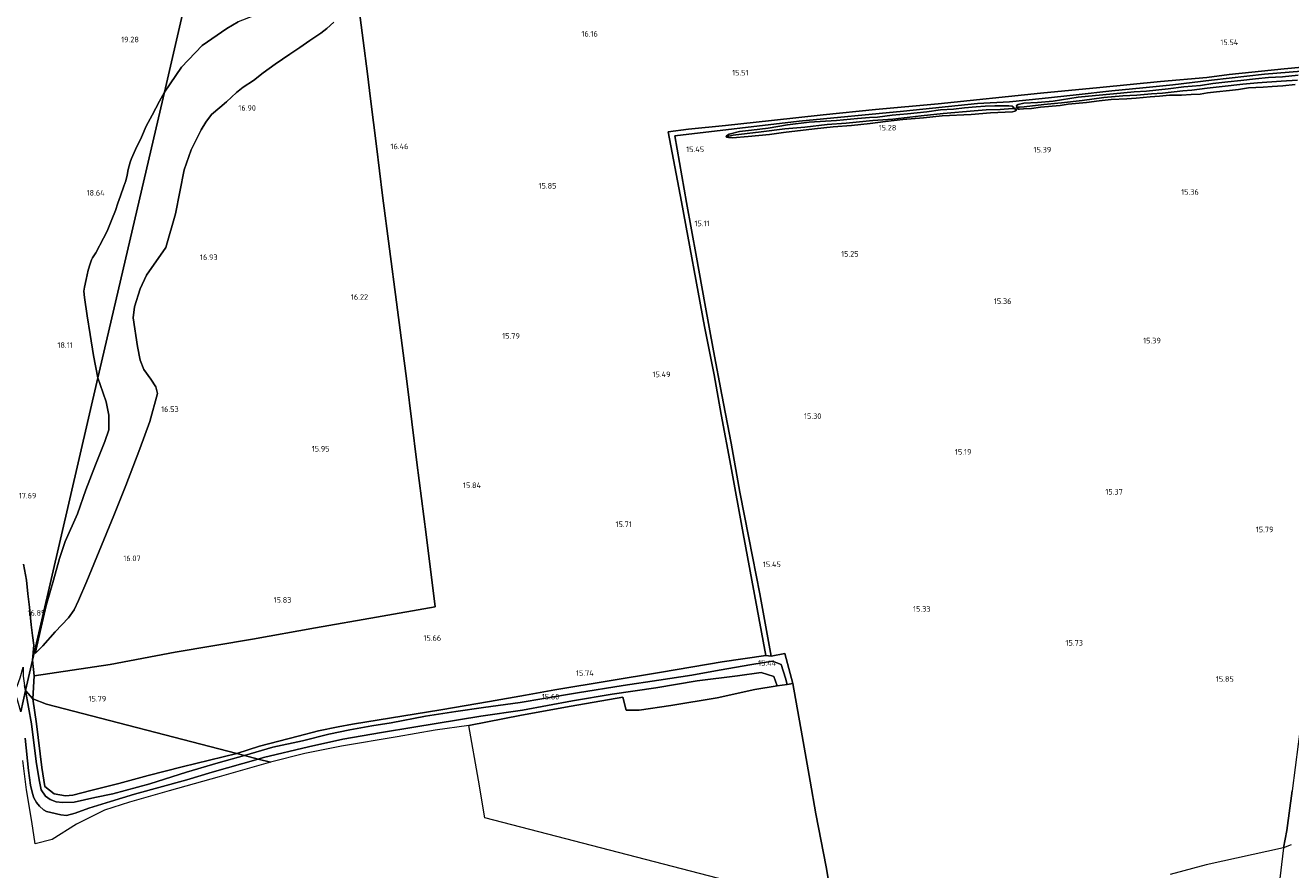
# Model space of a CAD drawing. Extents: x 196936 to 200438, y 361224 to 364196.
# Tile 16 of 256: x 197794 to 198200, y 361572 to 361843. Entities that reach past the tile are written whole.
import ezdxf
from ezdxf.enums import TextEntityAlignment as Align

# ---------------------------------------------------------------- set-up
doc = ezdxf.new("R2010")
doc.units = 0
for name, color, linetype, lineweight in [('B-ME-GR-BOUWLAND_AKKERBOUW-GV', 80, 'Continuous', 13), ('B-ME-GR-GRAS-GV', 60, 'Continuous', 13), ('B-ME-GW-TALUD_KRUIN-G', 90, 'Continuous', 18), ('B-ME-GW-TALUD_TEEN-G', 90, 'Continuous', 18), ('B-ME-IE-TERREINAFSCHEIDING_KUNSTMATIG_HEKWERK-G', 20, 'IE-TERREINAFSCHEIDING-KUNSTMATIG', 18), ('B-ME-KW-KUNSTWERK_DUIKER-G', 170, 'Continuous', 18), ('B-ME-OB-BEKLEDING_STEEN-GV', 30, 'Continuous', 18), ('B-ME-OG-HOOGTEPUNT-S', 7, 'Continuous', 25), ('B-ME-OG-WATER_GREPPEL-G', 160, 'Continuous', 18), ('B-ME-OG-WATER_SLOOT-G', 120, 'Continuous', 18), ('B-ME-VH-ONVERHARD-GV', 252, 'Continuous', 18)]:
    doc.layers.add(name, color=color, linetype=linetype, lineweight=lineweight)
doc.styles.add('NLCS-ISO-ANNOTATIVE-T18', font='NLCS-ISO.ttf', dxfattribs={"height": 1.8})
doc.linetypes.add('IE-TERREINAFSCHEIDING-KUNSTMATIG', pattern='A,4,[82,NLCS.SHX,S=0.75,R=90,X=0,Y=0],4,-2', length=10)

# ---------------------------------------------------------------- blocks, each defined once
blk = doc.blocks.new('SAL-HOOGTELABEL-SO')
at = {"color": 0, "linetype": 'ByBlock', "lineweight": -2, "style": 'NLCS-ISO-ANNOTATIVE-T18'}
blk.add_attdef('HOOGTE', text='', height=1.8, dxfattribs=at).set_placement((2.79, 0), align=Align.RIGHT)

msp = doc.modelspace()

# ---------------------------------------------------------------- linework, layer by layer
at = {"layer": 'B-ME-GR-BOUWLAND_AKKERBOUW-GV'}
for points in [[(197844.1, 361829.748, 19.275), (197838.602, 361821.674, 19.24), (197859.063, 361910.457, 19.595), (197869.499, 361954.41, 19.394), (197873.109, 361939.385, 19.368), (197878.074, 361916.674, 19.452), (197882.615, 361897.173, 19.492), (197887.258, 361876.665, 19.468), (197890.373, 361857.198, 19.504), (197891.003, 361854.301, 19.32), (197889.689, 361853.944, 19.436), (197886.668, 361852.975, 19.476), (197883.14, 361851.956, 19.524), (197879.115, 361850.554, 19.508), (197875.744, 361849.499, 19.54), (197873.343, 361848.721, 19.476), (197869.631, 361847.248, 19.468), (197866.984, 361846.112, 19.452), (197862.286, 361844.285, 19.404), (197858.685, 361842.21, 19.452), (197850.757, 361836.657, 19.347)], [(197838.602, 361821.674, 19.24), (197817.19, 361729.912, 17.953), (197815.775, 361737.084, 18.086), (197814.698, 361743.878, 18.174), (197813.793, 361749.804, 18.182), (197812.927, 361755.775, 18.308), (197812.681, 361757.792, 18.388), (197812.865, 361759.096, 18.396), (197813.397, 361761.471, 18.42), (197814.102, 361764.548, 18.519), (197814.693, 361766.605, 18.511), (197815.202, 361767.885, 18.524), (197815.505, 361768.443, 18.54), (197816.525, 361770.119, 18.559), (197818.964, 361774.751, 18.65), (197820.196, 361777.063, 18.693), (197821.71, 361780.849, 18.695), (197822.824, 361783.687, 18.714), (197823.615, 361785.998, 18.776), (197824.497, 361788.452, 18.853), (197825.526, 361791.503, 18.843), (197826.183, 361793.269, 18.805), (197826.651, 361795.054, 18.816), (197826.964, 361796.878, 18.829), (197827.547, 361799.24, 18.837), (197827.959, 361800.351, 18.837), (197829.274, 361803.331, 18.826), (197831.248, 361807.306, 18.826), (197832.756, 361810.735, 18.861), (197834.685, 361814.308, 18.891), (197837.001, 361818.777, 19.016)], [(198019.832, 361807.102, 15.384), (198021.157, 361807.04, 15.308), (198026.142, 361807.493, 15.208), (198032.969, 361808.082, 15.281), (198037.522, 361808.711, 15.269), (198047.484, 361809.933, 15.254), (198053.445, 361810.521, 15.215), (198059.305, 361811.013, 15.215), (198065.32, 361811.667, 15.3), (198070.293, 361812.24, 15.315), (198075.879, 361812.912, 15.342), (198082.473, 361813.515, 15.411), (198088.462, 361814.056, 15.408), (198097.835, 361814.584, 15.4), (198104.058, 361815.113, 15.331), (198111.135, 361815.41, 15.254), (198111.886, 361815.595, 15.25), (198112.207, 361815.798, 15.231), (198112.324, 361815.969, 15.208), (198111.792, 361816.404, 15.2), (198111.676, 361816.554, 15.024), (198111.514, 361816.742, 15.215), (198110.982, 361817.177, 15.231), (198109.939, 361817.296, 15.273), (198109.432, 361817.29, 15.369), (198108.386, 361817.367, 15.338), (198107.715, 361817.361, 15.381), (198105.452, 361817.28, 15.484), (198102.322, 361817.197, 15.465), (198099.401, 361816.988, 15.477), (198095.679, 361816.724, 15.504), (198092.156, 361816.296, 15.538), (198087.968, 361816.058, 15.611), (198083.611, 361815.424, 15.55), (198077.392, 361814.737, 15.515), (198072.453, 361814.314, 15.538), (198067.705, 361813.69, 15.488), (198065.163, 361813.592, 15.457), (198061.237, 361813.295, 15.4), (198054.513, 361812.643, 15.3), (198045.711, 361812.026, 15.296), (198038.758, 361811.229, 15.312), (198032.575, 361810.179, 15.377), (198027.194, 361809.54, 15.361), (198023.355, 361809.105, 15.438), (198020.01, 361808.244, 15.523), (198019.175, 361807.683, 15.538), (198019.108, 361807.384, 15.504), (198019.195, 361807.246, 15.477)]]:
    msp.add_polyline3d(points, close=True, dxfattribs=at)
for points in [[(197859.063, 361910.457, 19.595), (197838.602, 361821.674, 19.24), (197837.001, 361818.777, 19.016), (197834.685, 361814.308, 18.891), (197832.756, 361810.735, 18.861), (197831.248, 361807.306, 18.826), (197829.274, 361803.331, 18.826), (197827.959, 361800.351, 18.837), (197827.547, 361799.24, 18.837), (197826.964, 361796.878, 18.829), (197826.651, 361795.054, 18.816), (197826.183, 361793.269, 18.805), (197825.526, 361791.503, 18.843), (197824.497, 361788.452, 18.853), (197823.615, 361785.998, 18.776), (197822.824, 361783.687, 18.714), (197821.71, 361780.849, 18.695), (197820.196, 361777.063, 18.693), (197818.964, 361774.751, 18.65), (197816.525, 361770.119, 18.559), (197815.505, 361768.443, 18.54), (197815.202, 361767.885, 18.524), (197814.693, 361766.605, 18.511), (197814.102, 361764.548, 18.519), (197813.397, 361761.471, 18.42), (197812.865, 361759.096, 18.396), (197812.681, 361757.792, 18.388), (197812.927, 361755.775, 18.308), (197813.793, 361749.804, 18.182), (197814.698, 361743.878, 18.174), (197815.775, 361737.084, 18.086), (197817.19, 361729.912, 17.953), (197796.243, 361639.192, 16.311), (197796.58, 361644.026, 16.588), (197796.242, 361647.098, 16.71), (197795.761, 361650.589, 16.803), (197795.274, 361656.275, 17.032), (197794.661, 361660.566, 17.115), (197794.255, 361664.916, 17.24), (197793.324, 361670.026, 17.365)], [(197901.115, 361848.151, 17.91), (197902.435, 361838.352, 17.652), (197903.787, 361827.601, 17.142), (197904.808, 361819.619, 16.871), (197906.757, 361804.339, 16.742), (197908.708, 361788.52, 16.475), (197913.146, 361754.224, 15.969), (197916.478, 361728.901, 15.837), (197919.711, 361702.754, 15.774), (197922.744, 361679.537, 15.726), (197925.631, 361656.336, 15.705), (197906.772, 361653.003, 15.705), (197887.156, 361649.558, 15.654), (197866.909, 361645.925, 15.627), (197842.076, 361641.819, 15.651), (197821.195, 361637.819, 15.609), (197796.721, 361634.121, 16.152), (197796.243, 361639.192, 16.311), (197817.19, 361729.912, 17.953), (197817.982, 361727.779, 17.797), (197819.909, 361722.261, 17.643), (197820.755, 361717.962, 17.538), (197820.678, 361713.251, 17.376), (197819.491, 361709.497, 17.328), (197816.402, 361701.946, 17.194), (197813.342, 361693.973, 17.182), (197810.612, 361686.174, 17.17), (197806.696, 361677.36, 17.085), (197804.829, 361671.894, 16.972), (197802.945, 361664.898, 16.863), (197800.586, 361656.724, 16.729), (197799.014, 361649.823, 16.636), (197797.074, 361641.305, 16.446), (197799.468, 361643.852, 16.37), (197803.46, 361648.344, 16.297), (197807.735, 361652.813, 16.205), (197809.584, 361655.319, 16.213), (197811.012, 361658.333, 16.221), (197813.64, 361664.62, 16.229), (197822.306, 361685.653, 16.478), (197826.15, 361695.291, 16.486), (197830.651, 361707.088, 16.627), (197833.85, 361715.884, 16.752), (197836.401, 361724.91, 16.876), (197835.819, 361727.062, 16.985), (197834.236, 361729.526, 16.993), (197832.015, 361732.629, 17.158), (197830.802, 361735.626, 17.206), (197829.909, 361740.035, 17.202), (197828.497, 361749.221, 17.343), (197829.008, 361752.733, 17.419), (197830.817, 361758.506, 17.427), (197832.881, 361762.86, 17.407), (197839.008, 361771.844, 17.29), (197842.179, 361782.596, 17.227), (197844.94, 361796.763, 17.405), (197847.147, 361803.232, 17.363), (197848.816, 361806.397, 17.359), (197850.377, 361809.629, 17.371), (197851.925, 361812.08, 17.351), (197853.756, 361814.508, 17.331), (197856.389, 361816.836, 17.318), (197858.556, 361818.568, 17.302), (197861.712, 361821.56, 17.222), (197863.849, 361823.341, 17.331), (197867.187, 361825.508, 17.355), (197870.305, 361827.973, 17.367), (197874.178, 361830.678, 17.491), (197878.926, 361833.967, 17.668), (197882.121, 361836.043, 17.737), (197885.311, 361838.285, 17.789), (197888.869, 361840.691, 17.942), (197890.739, 361842.203, 17.998), (197892.999, 361844.162, 18.078)], [(197892.999, 361844.162, 18.078), (197890.739, 361842.203, 17.998), (197888.869, 361840.691, 17.942), (197885.311, 361838.285, 17.789), (197882.121, 361836.043, 17.737), (197878.926, 361833.967, 17.668), (197874.178, 361830.678, 17.491), (197870.305, 361827.973, 17.367), (197867.187, 361825.508, 17.355), (197863.849, 361823.341, 17.331), (197861.712, 361821.56, 17.222), (197858.556, 361818.568, 17.302), (197856.389, 361816.836, 17.318), (197853.756, 361814.508, 17.331), (197851.925, 361812.08, 17.351), (197850.377, 361809.629, 17.371), (197848.816, 361806.397, 17.359), (197847.147, 361803.232, 17.363), (197844.94, 361796.763, 17.405), (197842.179, 361782.596, 17.227), (197839.008, 361771.844, 17.29), (197832.881, 361762.86, 17.407), (197830.817, 361758.506, 17.427), (197829.008, 361752.733, 17.419), (197828.497, 361749.221, 17.343), (197829.909, 361740.035, 17.202), (197830.802, 361735.626, 17.206), (197832.015, 361732.629, 17.158), (197834.236, 361729.526, 16.993), (197835.819, 361727.062, 16.985), (197836.401, 361724.91, 16.876), (197833.85, 361715.884, 16.752), (197830.651, 361707.088, 16.627), (197826.15, 361695.291, 16.486), (197822.306, 361685.653, 16.478), (197813.64, 361664.62, 16.229), (197811.012, 361658.333, 16.221), (197809.584, 361655.319, 16.213), (197807.735, 361652.813, 16.205), (197803.46, 361648.344, 16.297), (197799.468, 361643.852, 16.37), (197797.074, 361641.305, 16.446), (197799.014, 361649.823, 16.636), (197800.586, 361656.724, 16.729), (197802.945, 361664.898, 16.863), (197804.829, 361671.894, 16.972), (197806.696, 361677.36, 17.085), (197810.612, 361686.174, 17.17), (197813.342, 361693.973, 17.182), (197816.402, 361701.946, 17.194), (197819.491, 361709.497, 17.328), (197820.678, 361713.251, 17.376), (197820.755, 361717.962, 17.538), (197819.909, 361722.261, 17.643), (197817.982, 361727.779, 17.797), (197817.19, 361729.912, 17.953), (197838.602, 361821.674, 19.24), (197844.1, 361829.748, 19.275), (197850.757, 361836.657, 19.347), (197858.685, 361842.21, 19.452), (197862.286, 361844.285, 19.404)], [(198053.482, 361559.463, 15.675), (198051.19, 361572.742, 15.612), (198047.921, 361589.783, 15.591), (198046.037, 361600.284, 15.63), (198043.496, 361614.905, 15.669), (198040.481, 361631.715, 15.525), (198037.985, 361641.382, 15.525), (198033.501, 361640.534, 15.57), (198029.898, 361660.511, 15.744), (198026.412, 361678.463, 15.654), (198023.483, 361693.203, 15.561), (198020.741, 361708.91, 15.474), (198017.645, 361724.486, 15.528), (198014.971, 361738.643, 15.528), (198012.18, 361753.846, 15.456), (198009.545, 361768.677, 15.45), (198006.324, 361786.302, 15.836), (198002.539, 361807.729, 15.718), (198042.591, 361812.373, 15.43), (198076.027, 361815.637, 15.595), (198099.85, 361818.034, 15.438), (198110.168, 361818.621, 15.501), (198120.582, 361819.631, 15.737), (198131.574, 361820.875, 15.761), (198142.968, 361822.109, 15.797), (198152.932, 361823.099, 15.741), (198162.61, 361824.073, 15.678), (198175.031, 361825.561, 15.801), (198192.111, 361827.455, 15.911), (198203.988, 361828.499, 16.021)], [(198202.835, 361827.203, 15.966), (198197.843, 361826.612, 15.846), (198193.383, 361826.391, 15.854), (198189.16, 361825.954, 15.798), (198184.427, 361825.427, 15.731), (198180.252, 361825.02, 15.77), (198175.472, 361824.463, 15.747), (198171.486, 361823.808, 15.747), (198166.131, 361823.422, 15.667), (198161.121, 361822.753, 15.599), (198154.189, 361822.068, 15.639), (198150.183, 361821.868, 15.735), (198143.539, 361821.199, 15.739), (198137.726, 361820.589, 15.615), (198132.151, 361820.129, 15.651), (198124.149, 361818.868, 15.579), (198119.105, 361818.412, 15.472), (198114.753, 361818.126, 15.388), (198112.916, 361817.764, 15.352), (198112.422, 361817.385, 15.324), (198112.429, 361816.914, 15.292), (198112.47, 361816.746, 15.272), (198112.519, 361816.546, 15.249), (198112.873, 361816.303, 15.237), (198113.339, 361816.198, 15.233), (198114.649, 361816.393, 15.257), (198117.151, 361816.442, 15.288), (198120.099, 361816.84, 15.368), (198126.396, 361817.423, 15.464), (198129.016, 361817.813, 15.44), (198134.829, 361818.424, 15.492), (198138.953, 361818.965, 15.527), (198142.83, 361819.317, 15.535), (198147.878, 361819.61, 15.527), (198150.812, 361819.766, 15.575), (198155.324, 361820.22, 15.535), (198158.315, 361820.445, 15.519), (198161.565, 361820.734, 15.563), (198165.402, 361820.727, 15.567), (198168.518, 361820.965, 15.496), (198171.405, 361821.091, 15.519), (198173.705, 361821.512, 15.527), (198176.674, 361821.824, 15.691), (198180.858, 361822.27, 15.758), (198183.672, 361822.616, 15.77), (198186.879, 361823.078, 15.77), (198191.638, 361823.354, 15.786), (198194.503, 361823.567, 15.822), (198197.969, 361823.726, 15.878), (198201.95, 361824.177, 15.91)], [(198200.94, 361597.192, 16.284), (198199.192, 361584.467, 16.221), (198198.166, 361578.942, 16.083), (198173.277, 361573.454, 16.298), (198161.72, 361570.342, 16.14)]]:
    msp.add_polyline3d(points, dxfattribs=at)
at = {"layer": 'B-ME-GR-GRAS-GV'}
for points in [[(198213.407, 361830.638, 15.81), (198198.341, 361829.175, 15.771), (198180.741, 361827.36, 15.495), (198173.564, 361826.413, 15.483), (198158.696, 361825.116, 15.435), (198139.183, 361823.159, 15.486), (198120.121, 361821.351, 15.405), (198087.199, 361817.998, 15.3), (198067.053, 361816.092, 15.285), (198050.255, 361814.474, 15.282), (198033.636, 361812.59, 15.237), (198018.925, 361810.999, 15.555), (198006.966, 361809.79, 15.633), (198000.482, 361808.943, 15.582), (198004.698, 361786.475, 15.648), (198012.099, 361746.369, 15.564), (198015.18, 361730.865, 15.546), (198017.49, 361718.09, 15.594), (198020.544, 361701.681, 15.558), (198024.537, 361679.926, 15.522), (198031.848, 361640.736, 15.543), (198017.816, 361638.672, 15.567), (197998.267, 361635.349, 15.576), (197964.085, 361629.613, 15.603), (197954.592, 361627.922, 15.654), (197943.049, 361625.942, 15.639), (197927.413, 361623.28, 15.723), (197898.999, 361618.618, 15.801), (197894.407, 361617.81, 15.873), (197888.124, 361616.527, 15.927), (197881.61, 361614.757, 15.87), (197869.147, 361611.589, 15.873), (197861.856, 361609.202, 15.867), (197800.703, 361625.075, 15.875), (197796.336, 361626.756, 16.122), (197796.721, 361634.121, 16.152), (197821.195, 361637.819, 15.609), (197842.076, 361641.819, 15.651), (197866.909, 361645.925, 15.627), (197887.156, 361649.558, 15.654), (197906.772, 361653.003, 15.705), (197925.631, 361656.336, 15.705), (197922.744, 361679.537, 15.726), (197919.711, 361702.754, 15.774), (197916.478, 361728.901, 15.837), (197913.146, 361754.224, 15.969), (197908.708, 361788.52, 16.475), (197906.757, 361804.339, 16.742), (197904.808, 361819.619, 16.871), (197903.787, 361827.601, 17.142), (197902.435, 361838.352, 17.652), (197901.115, 361848.151, 17.91)], [(198203.988, 361828.499, 16.021), (198192.111, 361827.455, 15.911), (198175.031, 361825.561, 15.801), (198162.61, 361824.073, 15.678), (198152.932, 361823.099, 15.741), (198142.968, 361822.109, 15.797), (198131.574, 361820.875, 15.761), (198120.582, 361819.631, 15.737), (198110.168, 361818.621, 15.501), (198099.85, 361818.034, 15.438), (198076.027, 361815.637, 15.595), (198042.591, 361812.373, 15.43), (198002.539, 361807.729, 15.718), (198006.324, 361786.302, 15.836), (198009.545, 361768.677, 15.45), (198012.18, 361753.846, 15.456), (198014.971, 361738.643, 15.528), (198017.645, 361724.486, 15.528), (198020.741, 361708.91, 15.474), (198023.483, 361693.203, 15.561), (198026.412, 361678.463, 15.654), (198029.898, 361660.511, 15.744), (198033.501, 361640.534, 15.57), (198031.848, 361640.736, 15.543), (198024.537, 361679.926, 15.522), (198020.544, 361701.681, 15.558), (198017.49, 361718.09, 15.594), (198015.18, 361730.865, 15.546), (198012.099, 361746.369, 15.564), (198004.698, 361786.475, 15.648), (198000.482, 361808.943, 15.582), (198006.966, 361809.79, 15.633), (198018.925, 361810.999, 15.555), (198033.636, 361812.59, 15.237), (198050.255, 361814.474, 15.282), (198067.053, 361816.092, 15.285), (198087.199, 361817.998, 15.3), (198120.121, 361821.351, 15.405), (198139.183, 361823.159, 15.486), (198158.696, 361825.116, 15.435), (198173.564, 361826.413, 15.483), (198180.741, 361827.36, 15.495), (198198.341, 361829.175, 15.771), (198213.407, 361830.638, 15.81)], [(198202.679, 361825.605, 14.95), (198197.458, 361825.269, 15.021), (198189.865, 361824.733, 15.061), (198185.15, 361824.284, 14.989), (198178.459, 361823.585, 14.794), (198173.622, 361822.96, 14.75), (198168.716, 361822.39, 14.726), (198165.803, 361822.148, 14.794), (198159.316, 361821.444, 14.926), (198155.785, 361821.178, 14.862), (198151.078, 361820.767, 14.973), (198146.493, 361820.534, 15.049), (198140.455, 361820.015, 15.129), (198133.422, 361819.067, 15.049), (198126.839, 361818.303, 15.117), (198121.16, 361817.744, 15.073), (198114.836, 361817.045, 15.025), (198113.294, 361816.902, 14.95), (198112.429, 361816.914, 15.292), (198112.422, 361817.385, 15.324), (198112.916, 361817.764, 15.352), (198114.753, 361818.126, 15.388), (198119.105, 361818.412, 15.472), (198124.149, 361818.868, 15.579), (198132.151, 361820.129, 15.651), (198137.726, 361820.589, 15.615), (198143.539, 361821.199, 15.739), (198150.183, 361821.868, 15.735), (198154.189, 361822.068, 15.639), (198161.121, 361822.753, 15.599), (198166.131, 361823.422, 15.667), (198171.486, 361823.808, 15.747), (198175.472, 361824.463, 15.747), (198180.252, 361825.02, 15.77), (198184.427, 361825.427, 15.731), (198189.16, 361825.954, 15.798), (198193.383, 361826.391, 15.854), (198197.843, 361826.612, 15.846), (198202.835, 361827.203, 15.966)], [(198201.95, 361824.177, 15.91), (198197.969, 361823.726, 15.878), (198194.503, 361823.567, 15.822), (198191.638, 361823.354, 15.786), (198186.879, 361823.078, 15.77), (198183.672, 361822.616, 15.77), (198180.858, 361822.27, 15.758), (198176.674, 361821.824, 15.691), (198173.705, 361821.512, 15.527), (198171.405, 361821.091, 15.519), (198168.518, 361820.965, 15.496), (198165.402, 361820.727, 15.567), (198161.565, 361820.734, 15.563), (198158.315, 361820.445, 15.519), (198155.324, 361820.22, 15.535), (198150.812, 361819.766, 15.575), (198147.878, 361819.61, 15.527), (198142.83, 361819.317, 15.535), (198138.953, 361818.965, 15.527), (198134.829, 361818.424, 15.492), (198129.016, 361817.813, 15.44), (198126.396, 361817.423, 15.464), (198120.099, 361816.84, 15.368), (198117.151, 361816.442, 15.288), (198114.649, 361816.393, 15.257), (198113.339, 361816.198, 15.233), (198112.873, 361816.303, 15.237), (198112.519, 361816.546, 15.249), (198112.47, 361816.746, 15.272), (198112.429, 361816.914, 15.292), (198113.294, 361816.902, 14.95), (198114.836, 361817.045, 15.025), (198121.16, 361817.744, 15.073), (198126.839, 361818.303, 15.117), (198133.422, 361819.067, 15.049), (198140.455, 361820.015, 15.129), (198146.493, 361820.534, 15.049), (198151.078, 361820.767, 14.973), (198155.785, 361821.178, 14.862), (198159.316, 361821.444, 14.926), (198165.803, 361822.148, 14.794), (198168.716, 361822.39, 14.726), (198173.622, 361822.96, 14.75), (198178.459, 361823.585, 14.794), (198185.15, 361824.284, 14.989), (198189.865, 361824.733, 15.061), (198197.458, 361825.269, 15.021), (198202.679, 361825.605, 14.95)], [(197793.324, 361670.026, 17.365), (197794.255, 361664.916, 17.24), (197794.661, 361660.566, 17.115), (197795.274, 361656.275, 17.032), (197795.761, 361650.589, 16.803), (197796.242, 361647.098, 16.71), (197796.58, 361644.026, 16.588), (197796.243, 361639.192, 16.311), (197793.989, 361629.43, 16.12), (197793.671, 361631.034, 16.335)], [(197793.859, 361614.096, 15.963), (197794.887, 361603.797, 15.99), (197795.575, 361599.05, 15.995), (197796.181, 361596.369, 16.006), (197796.642, 361594.992, 16.022), (197797.446, 361593.426, 16.033), (197798.399, 361592.269, 16.006), (197799.733, 361591.08, 15.995), (197800.672, 361590.59, 15.979), (197802.132, 361590.202, 15.963), (197805.339, 361589.472, 15.958), (197807.121, 361589.287, 15.931), (197809.88, 361589.986, 15.947), (197814.292, 361591.635, 15.985), (197821.298, 361593.745, 15.979), (197828.926, 361596.155, 15.931), (197845.782, 361600.722, 15.958), (197853.929, 361603.166, 15.849), (197868.678, 361607.431, 15.861), (197872.664, 361606.397, 15.756), (197856.215, 361601.658, 15.804), (197840.164, 361597.183, 15.909), (197827.411, 361593.534, 15.957), (197819.365, 361590.965, 15.861), (197810.338, 361586.486, 15.921), (197802.553, 361581.622, 15.96), (197797.074, 361580.204, 15.741), (197795.987, 361587.353, 15.921), (197794.292, 361597.532, 15.915), (197793.05, 361606.954, 15.948)]]:
    msp.add_polyline3d(points, dxfattribs=at)
for points in [[(198108.386, 361817.367, 15.338), (198109.432, 361817.29, 15.369), (198109.939, 361817.296, 15.273), (198110.982, 361817.177, 15.231), (198111.514, 361816.742, 15.215), (198111.676, 361816.554, 15.024), (198111.792, 361816.404, 15.2), (198111.056, 361816.453, 14.928), (198107.18, 361816.127, 14.932), (198102.604, 361815.999, 14.94), (198098.746, 361815.752, 14.944), (198088.827, 361814.844, 14.912), (198081.713, 361814.09, 14.94), (198072.677, 361813.065, 14.936), (198066.259, 361812.65, 14.916), (198057.631, 361811.782, 14.92), (198051.567, 361811.287, 14.948), (198044.405, 361810.503, 14.9), (198037.982, 361809.882, 14.9), (198030.373, 361808.95, 14.88), (198021.368, 361807.877, 14.977), (198019.108, 361807.384, 15.504), (198019.175, 361807.683, 15.538), (198020.01, 361808.244, 15.523), (198023.355, 361809.105, 15.438), (198027.194, 361809.54, 15.361), (198032.575, 361810.179, 15.377), (198038.758, 361811.229, 15.312), (198045.711, 361812.026, 15.296), (198054.513, 361812.643, 15.3), (198061.237, 361813.295, 15.4), (198065.163, 361813.592, 15.457), (198067.705, 361813.69, 15.488), (198072.453, 361814.314, 15.538), (198077.392, 361814.737, 15.515), (198083.611, 361815.424, 15.55), (198087.968, 361816.058, 15.611), (198092.156, 361816.296, 15.538), (198095.679, 361816.724, 15.504), (198099.401, 361816.988, 15.477), (198102.322, 361817.197, 15.465), (198105.452, 361817.28, 15.484), (198107.715, 361817.361, 15.381)], [(198026.142, 361807.493, 15.208), (198021.157, 361807.04, 15.308), (198019.832, 361807.102, 15.384), (198019.195, 361807.246, 15.477), (198019.108, 361807.384, 15.504), (198021.368, 361807.877, 14.977), (198030.373, 361808.95, 14.88), (198037.982, 361809.882, 14.9), (198044.405, 361810.503, 14.9), (198051.567, 361811.287, 14.948), (198057.631, 361811.782, 14.92), (198066.259, 361812.65, 14.916), (198072.677, 361813.065, 14.936), (198081.713, 361814.09, 14.94), (198088.827, 361814.844, 14.912), (198098.746, 361815.752, 14.944), (198102.604, 361815.999, 14.94), (198107.18, 361816.127, 14.932), (198111.056, 361816.453, 14.928), (198111.792, 361816.404, 15.2), (198112.324, 361815.969, 15.208), (198112.207, 361815.798, 15.231), (198111.886, 361815.595, 15.25), (198111.135, 361815.41, 15.254), (198104.058, 361815.113, 15.331), (198097.835, 361814.584, 15.4), (198088.462, 361814.056, 15.408), (198082.473, 361813.515, 15.411), (198075.879, 361812.912, 15.342), (198070.293, 361812.24, 15.315), (198065.32, 361811.667, 15.3), (198059.305, 361811.013, 15.215), (198053.445, 361810.521, 15.215), (198047.484, 361809.933, 15.254), (198037.522, 361808.711, 15.269), (198032.969, 361808.082, 15.281)], [(198037.985, 361641.382, 15.525), (198040.481, 361631.715, 15.525), (198038.678, 361631.432, 15.387), (198038.186, 361633.409, 15.459), (198036.741, 361637.841, 15.333), (198033.924, 361638.83, 15.309), (198027.323, 361637.756, 15.306), (198016.831, 361636.028, 15.417), (198008.029, 361634.426, 15.345), (197997.461, 361632.81, 15.351), (197985.97, 361631.086, 15.372), (197971.328, 361628.652, 15.591), (197960.468, 361626.84, 15.537), (197952.861, 361625.57, 15.63), (197941.165, 361623.965, 15.699), (197932.194, 361622.67, 15.573), (197922.501, 361621.203, 15.531), (197911.433, 361619.083, 15.594), (197905.258, 361618.15, 15.507), (197898.112, 361616.825, 15.669), (197891.451, 361615.423, 15.684), (197882.955, 361613.306, 15.831), (197873.442, 361611.217, 15.774), (197864.314, 361608.564, 15.765), (197861.856, 361609.202, 15.867), (197869.147, 361611.589, 15.873), (197881.61, 361614.757, 15.87), (197888.124, 361616.527, 15.927), (197894.407, 361617.81, 15.873), (197898.999, 361618.618, 15.801), (197927.413, 361623.28, 15.723), (197943.049, 361625.942, 15.639), (197954.592, 361627.922, 15.654), (197964.085, 361629.613, 15.603), (197998.267, 361635.349, 15.576), (198017.816, 361638.672, 15.567), (198031.848, 361640.736, 15.543), (198033.501, 361640.534, 15.57)], [(197796.721, 361634.121, 16.152), (197796.336, 361626.756, 16.122), (197793.989, 361629.43, 16.12), (197796.243, 361639.192, 16.311)], [(198028.278, 361629.796, 15.486), (198016.19, 361627.064, 15.48), (198001.344, 361624.633, 15.483), (197991.136, 361623.083, 15.507), (197986.907, 361623.141, 15.615), (197985.86, 361627.346, 15.66), (197969.234, 361624.463, 15.627), (197953.281, 361621.552, 15.705), (197936.355, 361618.184, 15.666), (197925.55, 361616.726, 15.732), (197913.33, 361614.523, 15.744), (197895.534, 361611.536, 15.816), (197883.728, 361609.196, 15.795), (197872.664, 361606.397, 15.756), (197868.678, 361607.431, 15.861), (197870.423, 361607.912, 15.837), (197884.85, 361611.388, 15.84), (197895.967, 361613.809, 15.789), (197908.353, 361615.93, 15.798), (197918.721, 361617.7, 15.711), (197940.222, 361621.165, 15.579), (197953.666, 361623.182, 15.528), (197969.756, 361626.116, 15.567), (197982.413, 361628.282, 15.639), (197996.49, 361630.296, 15.522), (198009.717, 361632.555, 15.513), (198022.688, 361634.159, 15.561), (198030.38, 361635.203, 15.495), (198034.368, 361633.913, 15.495), (198035.515, 361630.934, 15.495)], [(197803.168, 361596.236, 16.092), (197806.847, 361595.611, 16.077), (197809.128, 361595.838, 15.885), (197814.986, 361597.284, 15.855), (197823.929, 361599.616, 15.87), (197833.39, 361602.177, 15.888), (197844.296, 361604.93, 15.933), (197861.856, 361609.202, 15.867), (197864.314, 361608.564, 15.765), (197855.85, 361606.234, 15.849), (197845.734, 361603.226, 15.864), (197833.907, 361599.512, 15.906), (197822.034, 361596.242, 15.909), (197816.28, 361595.051, 15.966), (197809.538, 361593.608, 16.017), (197805.851, 361593.427, 15.963), (197803.855, 361593.714, 15.974), (197801.903, 361594.438, 15.985), (197800.365, 361595.512, 16.006), (197798.939, 361597.564, 16.05), (197798.319, 361600.713, 16.082), (197797.39, 361606.662, 16.093), (197795.902, 361618.779, 16.053), (197793.989, 361629.43, 16.12), (197796.336, 361626.756, 16.122), (197797.463, 361618.708, 16.041), (197799.215, 361604.694, 16.014), (197800.143, 361598.622, 16.035)], [(198040.481, 361631.715, 15.525), (198043.496, 361614.905, 15.669), (198046.037, 361600.284, 15.63), (198047.921, 361589.783, 15.591), (198051.19, 361572.742, 15.612), (198053.482, 361559.463, 15.675), (197941.588, 361588.507, 15.519), (197939.484, 361600.653, 15.477), (197936.355, 361618.184, 15.666), (197953.281, 361621.552, 15.705), (197969.234, 361624.463, 15.627), (197985.86, 361627.346, 15.66), (197986.907, 361623.141, 15.615), (197991.136, 361623.083, 15.507), (198001.344, 361624.633, 15.483), (198016.19, 361627.064, 15.48), (198028.278, 361629.796, 15.486), (198035.515, 361630.934, 15.495), (198038.678, 361631.432, 15.387)], [(197809.128, 361595.838, 15.885), (197806.847, 361595.611, 16.077), (197803.168, 361596.236, 16.092), (197800.143, 361598.622, 16.035), (197799.215, 361604.694, 16.014), (197797.463, 361618.708, 16.041), (197796.336, 361626.756, 16.122), (197800.703, 361625.075, 15.875), (197861.856, 361609.202, 15.867), (197844.296, 361604.93, 15.933), (197833.39, 361602.177, 15.888), (197823.929, 361599.616, 15.87), (197814.986, 361597.284, 15.855)]]:
    msp.add_polyline3d(points, close=True, dxfattribs=at)
at = {"layer": 'B-ME-GW-TALUD_KRUIN-G'}
for points in [[(197891.003, 361854.301, 19.32), (197889.689, 361853.944, 19.436), (197886.668, 361852.975, 19.476), (197883.14, 361851.956, 19.524), (197879.115, 361850.554, 19.508), (197875.744, 361849.499, 19.54), (197873.343, 361848.721, 19.476), (197869.631, 361847.248, 19.468), (197866.984, 361846.112, 19.452), (197862.286, 361844.285, 19.404), (197858.685, 361842.21, 19.452), (197850.757, 361836.657, 19.347), (197844.1, 361829.748, 19.275), (197838.602, 361821.674, 19.24)], [(197838.602, 361821.674, 19.24), (197837.001, 361818.777, 19.016), (197834.685, 361814.308, 18.891), (197832.756, 361810.735, 18.861), (197831.248, 361807.306, 18.826), (197829.274, 361803.331, 18.826), (197827.959, 361800.351, 18.837), (197827.547, 361799.24, 18.837), (197826.964, 361796.878, 18.829), (197826.651, 361795.054, 18.816), (197826.183, 361793.269, 18.805), (197825.526, 361791.503, 18.843), (197824.497, 361788.452, 18.853), (197823.615, 361785.998, 18.776), (197822.824, 361783.687, 18.714), (197821.71, 361780.849, 18.695), (197820.196, 361777.063, 18.693), (197818.964, 361774.751, 18.65), (197816.525, 361770.119, 18.559), (197815.505, 361768.443, 18.54), (197815.202, 361767.885, 18.524), (197814.693, 361766.605, 18.511), (197814.102, 361764.548, 18.519), (197813.397, 361761.471, 18.42), (197812.865, 361759.096, 18.396), (197812.681, 361757.792, 18.388), (197812.927, 361755.775, 18.308), (197813.793, 361749.804, 18.182), (197814.698, 361743.878, 18.174), (197815.775, 361737.084, 18.086), (197817.19, 361729.912, 17.953)], [(197817.19, 361729.912, 17.953), (197817.982, 361727.779, 17.797), (197819.909, 361722.261, 17.643), (197820.755, 361717.962, 17.538), (197820.678, 361713.251, 17.376), (197819.491, 361709.497, 17.328), (197816.402, 361701.946, 17.194), (197813.342, 361693.973, 17.182), (197810.612, 361686.174, 17.17), (197806.696, 361677.36, 17.085), (197804.829, 361671.894, 16.972), (197802.945, 361664.898, 16.863), (197800.586, 361656.724, 16.729), (197799.014, 361649.823, 16.636), (197797.074, 361641.305, 16.446)], [(198204.81, 361626.547, 16.131), (198202.896, 361612.26, 16.203), (198200.94, 361597.192, 16.284), (198199.192, 361584.467, 16.221), (198198.166, 361578.942, 16.083), (198196.631, 361566.399, 16.164), (198194.952, 361552.464, 16.212), (198193.353, 361533.775, 16.254), (198192.025, 361523.544, 16.339)]]:
    msp.add_polyline3d(points, dxfattribs=at)
at = {"layer": 'B-ME-GW-TALUD_TEEN-G'}
for points in [[(197847.147, 361803.232, 17.363), (197848.816, 361806.397, 17.359), (197850.377, 361809.629, 17.371), (197851.925, 361812.08, 17.351), (197853.756, 361814.508, 17.331), (197856.389, 361816.836, 17.318), (197858.556, 361818.568, 17.302), (197861.712, 361821.56, 17.222), (197863.849, 361823.341, 17.331), (197867.187, 361825.508, 17.355), (197870.305, 361827.973, 17.367), (197874.178, 361830.678, 17.491), (197878.926, 361833.967, 17.668), (197882.121, 361836.043, 17.737), (197885.311, 361838.285, 17.789), (197888.869, 361840.691, 17.942), (197890.739, 361842.203, 17.998), (197892.999, 361844.162, 18.078)], [(197847.147, 361803.232, 17.363), (197844.94, 361796.763, 17.405), (197842.179, 361782.596, 17.227), (197839.008, 361771.844, 17.29), (197832.881, 361762.86, 17.407)], [(197797.074, 361641.305, 16.446), (197799.468, 361643.852, 16.37), (197803.46, 361648.344, 16.297), (197807.735, 361652.813, 16.205), (197809.584, 361655.319, 16.213), (197811.012, 361658.333, 16.221), (197813.64, 361664.62, 16.229), (197822.306, 361685.653, 16.478), (197826.15, 361695.291, 16.486), (197830.651, 361707.088, 16.627), (197833.85, 361715.884, 16.752), (197836.401, 361724.91, 16.876), (197835.819, 361727.062, 16.985), (197834.236, 361729.526, 16.993), (197832.015, 361732.629, 17.158), (197830.802, 361735.626, 17.206), (197829.909, 361740.035, 17.202), (197828.497, 361749.221, 17.343), (197829.008, 361752.733, 17.419), (197830.817, 361758.506, 17.427), (197832.881, 361762.86, 17.407)]]:
    msp.add_polyline3d(points, dxfattribs=at)
at = {"layer": 'B-ME-IE-TERREINAFSCHEIDING_KUNSTMATIG_HEKWERK-G'}
for points in [[(197893.301, 361870.458, 19.359), (197895.342, 361857.112, 20.026), (197895.803, 361855.627, 19.823), (197896.159, 361854.482, 19.666), (197897.662, 361852.319, 19.124), (197900.391, 361849.043, 18.103), (197901.115, 361848.151, 17.91), (197902.435, 361838.352, 17.652), (197903.787, 361827.601, 17.142), (197904.808, 361819.619, 16.871), (197906.757, 361804.339, 16.742), (197908.708, 361788.52, 16.475), (197913.146, 361754.224, 15.969)], [(198213.407, 361830.638, 15.81), (198198.341, 361829.175, 15.771), (198180.741, 361827.36, 15.495), (198173.564, 361826.413, 15.483), (198158.696, 361825.116, 15.435), (198139.183, 361823.159, 15.486), (198120.121, 361821.351, 15.405), (198087.199, 361817.998, 15.3), (198067.053, 361816.092, 15.285), (198050.255, 361814.474, 15.282), (198033.636, 361812.59, 15.237), (198018.925, 361810.999, 15.555), (198006.966, 361809.79, 15.633), (198000.482, 361808.943, 15.582), (198004.698, 361786.475, 15.648), (198012.099, 361746.369, 15.564), (198015.18, 361730.865, 15.546), (198017.49, 361718.09, 15.594), (198020.544, 361701.681, 15.558), (198024.537, 361679.926, 15.522), (198031.848, 361640.736, 15.543), (198017.816, 361638.672, 15.567), (197998.267, 361635.349, 15.576), (197964.085, 361629.613, 15.603), (197954.592, 361627.922, 15.654), (197943.049, 361625.942, 15.639), (197927.413, 361623.28, 15.723), (197898.999, 361618.618, 15.801), (197894.407, 361617.81, 15.873), (197888.124, 361616.527, 15.927), (197881.61, 361614.757, 15.87), (197869.147, 361611.589, 15.873), (197861.856, 361609.202, 15.867)], [(198229.362, 361830.367, 16.07), (198214.778, 361829.384, 16.096), (198203.988, 361828.499, 16.021), (198192.111, 361827.455, 15.911), (198175.031, 361825.561, 15.801), (198162.61, 361824.073, 15.678), (198152.932, 361823.099, 15.741), (198142.968, 361822.109, 15.797), (198131.574, 361820.875, 15.761), (198120.582, 361819.631, 15.737), (198110.168, 361818.621, 15.501), (198099.85, 361818.034, 15.438), (198076.027, 361815.637, 15.595), (198042.591, 361812.373, 15.43), (198002.539, 361807.729, 15.718), (198006.324, 361786.302, 15.836), (198009.545, 361768.677, 15.45)], [(198009.545, 361768.677, 15.45), (198012.18, 361753.846, 15.456), (198014.971, 361738.643, 15.528), (198017.645, 361724.486, 15.528), (198020.741, 361708.91, 15.474), (198023.483, 361693.203, 15.561), (198026.412, 361678.463, 15.654), (198029.898, 361660.511, 15.744), (198033.501, 361640.534, 15.57)], [(197796.336, 361626.756, 16.122), (197796.721, 361634.121, 16.152), (197821.195, 361637.819, 15.609), (197842.076, 361641.819, 15.651), (197866.909, 361645.925, 15.627), (197887.156, 361649.558, 15.654), (197906.772, 361653.003, 15.705), (197925.631, 361656.336, 15.705), (197922.744, 361679.537, 15.726), (197919.711, 361702.754, 15.774), (197916.478, 361728.901, 15.837), (197913.146, 361754.224, 15.969)], [(198040.481, 361631.715, 15.525), (198037.985, 361641.382, 15.525), (198033.501, 361640.534, 15.57), (198031.848, 361640.736, 15.543)], [(198053.482, 361559.463, 15.675), (198051.19, 361572.742, 15.612), (198047.921, 361589.783, 15.591), (198046.037, 361600.284, 15.63), (198043.496, 361614.905, 15.669), (198040.481, 361631.715, 15.525), (198038.678, 361631.432, 15.387), (198035.515, 361630.934, 15.495), (198028.278, 361629.796, 15.486), (198016.19, 361627.064, 15.48), (198001.344, 361624.633, 15.483), (197991.136, 361623.083, 15.507), (197986.907, 361623.141, 15.615), (197985.86, 361627.346, 15.66), (197969.234, 361624.463, 15.627), (197953.281, 361621.552, 15.705), (197936.355, 361618.184, 15.666)], [(197861.856, 361609.202, 15.867), (197844.296, 361604.93, 15.933), (197833.39, 361602.177, 15.888), (197823.929, 361599.616, 15.87), (197814.986, 361597.284, 15.855), (197809.128, 361595.838, 15.885), (197806.847, 361595.611, 16.077), (197803.168, 361596.236, 16.092), (197800.143, 361598.622, 16.035), (197799.215, 361604.694, 16.014), (197797.463, 361618.708, 16.041), (197796.336, 361626.756, 16.122)]]:
    msp.add_polyline3d(points, dxfattribs=at)
at = {"layer": 'B-ME-KW-KUNSTWERK_DUIKER-G'}
msp.add_polyline3d([(198111.158, 361816.605, 15.022), (198113.033, 361816.77, 15.036)], dxfattribs=at)
at = {"layer": 'B-ME-OB-BEKLEDING_STEEN-GV'}
msp.add_polyline3d([(198200.603, 361579.845, 15.974), (198198.166, 361578.942, 16.083), (198199.192, 361584.467, 16.221), (198200.94, 361597.192, 16.284)], dxfattribs=at)
at = {"layer": 'B-ME-OG-WATER_GREPPEL-G'}
for points in [[(198202.679, 361825.605, 14.95), (198197.458, 361825.269, 15.021), (198189.865, 361824.733, 15.061), (198185.15, 361824.284, 14.989), (198178.459, 361823.585, 14.794), (198173.622, 361822.96, 14.75), (198168.716, 361822.39, 14.726), (198165.803, 361822.148, 14.794), (198159.316, 361821.444, 14.926), (198155.785, 361821.178, 14.862), (198151.078, 361820.767, 14.973), (198146.493, 361820.534, 15.049), (198140.455, 361820.015, 15.129), (198133.422, 361819.067, 15.049), (198126.839, 361818.303, 15.117), (198121.16, 361817.744, 15.073), (198114.836, 361817.045, 15.025), (198113.294, 361816.902, 14.95)], [(198111.056, 361816.453, 14.928), (198107.18, 361816.127, 14.932), (198102.604, 361815.999, 14.94), (198098.746, 361815.752, 14.944), (198088.827, 361814.844, 14.912), (198081.713, 361814.09, 14.94), (198072.677, 361813.065, 14.936), (198066.259, 361812.65, 14.916), (198057.631, 361811.782, 14.92), (198051.567, 361811.287, 14.948), (198044.405, 361810.503, 14.9), (198037.982, 361809.882, 14.9), (198030.373, 361808.95, 14.88), (198021.368, 361807.877, 14.977)]]:
    msp.add_polyline3d(points, dxfattribs=at)
at = {"layer": 'B-ME-OG-WATER_SLOOT-G'}
for points in [[(198202.835, 361827.203, 15.966), (198197.843, 361826.612, 15.846), (198193.383, 361826.391, 15.854), (198189.16, 361825.954, 15.798), (198184.427, 361825.427, 15.731), (198180.252, 361825.02, 15.77), (198175.472, 361824.463, 15.747), (198171.486, 361823.808, 15.747), (198166.131, 361823.422, 15.667), (198161.121, 361822.753, 15.599), (198154.189, 361822.068, 15.639), (198150.183, 361821.868, 15.735), (198143.539, 361821.199, 15.739), (198137.726, 361820.589, 15.615), (198132.151, 361820.129, 15.651), (198124.149, 361818.868, 15.579), (198119.105, 361818.412, 15.472), (198114.753, 361818.126, 15.388), (198112.916, 361817.764, 15.352), (198112.422, 361817.385, 15.324), (198112.429, 361816.914, 15.292)], [(198112.429, 361816.914, 15.292), (198112.47, 361816.746, 15.272), (198112.519, 361816.546, 15.249), (198112.873, 361816.303, 15.237), (198113.339, 361816.198, 15.233), (198114.649, 361816.393, 15.257), (198117.151, 361816.442, 15.288), (198120.099, 361816.84, 15.368), (198126.396, 361817.423, 15.464), (198129.016, 361817.813, 15.44), (198134.829, 361818.424, 15.492), (198138.953, 361818.965, 15.527), (198142.83, 361819.317, 15.535), (198147.878, 361819.61, 15.527), (198150.812, 361819.766, 15.575), (198155.324, 361820.22, 15.535), (198158.315, 361820.445, 15.519), (198161.565, 361820.734, 15.563), (198165.402, 361820.727, 15.567), (198168.518, 361820.965, 15.496), (198171.405, 361821.091, 15.519), (198173.705, 361821.512, 15.527), (198176.674, 361821.824, 15.691), (198180.858, 361822.27, 15.758), (198183.672, 361822.616, 15.77), (198186.879, 361823.078, 15.77), (198191.638, 361823.354, 15.786), (198194.503, 361823.567, 15.822), (198197.969, 361823.726, 15.878), (198201.95, 361824.177, 15.91)], [(198111.135, 361815.41, 15.254), (198111.886, 361815.595, 15.25), (198112.207, 361815.798, 15.231), (198112.324, 361815.969, 15.208), (198111.792, 361816.404, 15.2), (198111.676, 361816.554, 15.024), (198111.514, 361816.742, 15.215), (198110.982, 361817.177, 15.231), (198109.939, 361817.296, 15.273), (198109.432, 361817.29, 15.369), (198108.386, 361817.367, 15.338), (198107.715, 361817.361, 15.381), (198105.452, 361817.28, 15.484), (198102.322, 361817.197, 15.465), (198099.401, 361816.988, 15.477), (198095.679, 361816.724, 15.504), (198092.156, 361816.296, 15.538), (198087.968, 361816.058, 15.611), (198083.611, 361815.424, 15.55), (198077.392, 361814.737, 15.515), (198072.453, 361814.314, 15.538), (198067.705, 361813.69, 15.488), (198065.163, 361813.592, 15.457), (198061.237, 361813.295, 15.4), (198054.513, 361812.643, 15.3), (198045.711, 361812.026, 15.296), (198038.758, 361811.229, 15.312), (198032.575, 361810.179, 15.377), (198027.194, 361809.54, 15.361), (198023.355, 361809.105, 15.438), (198020.01, 361808.244, 15.523), (198019.175, 361807.683, 15.538)], [(198019.175, 361807.683, 15.538), (198019.108, 361807.384, 15.504), (198019.195, 361807.246, 15.477), (198019.832, 361807.102, 15.384), (198021.157, 361807.04, 15.308), (198026.142, 361807.493, 15.208), (198032.969, 361808.082, 15.281), (198037.522, 361808.711, 15.269), (198047.484, 361809.933, 15.254), (198053.445, 361810.521, 15.215), (198059.305, 361811.013, 15.215), (198065.32, 361811.667, 15.3), (198070.293, 361812.24, 15.315), (198075.879, 361812.912, 15.342), (198082.473, 361813.515, 15.411), (198088.462, 361814.056, 15.408), (198097.835, 361814.584, 15.4), (198104.058, 361815.113, 15.331), (198111.135, 361815.41, 15.254)]]:
    msp.add_polyline3d(points, dxfattribs=at)
at = {"layer": 'B-ME-VH-ONVERHARD-GV'}
for points in [[(198036.741, 361637.841, 15.333), (198038.186, 361633.409, 15.459), (198038.678, 361631.432, 15.387), (198035.515, 361630.934, 15.495), (198034.368, 361633.913, 15.495), (198030.38, 361635.203, 15.495), (198022.688, 361634.159, 15.561), (198009.717, 361632.555, 15.513), (197996.49, 361630.296, 15.522), (197982.413, 361628.282, 15.639), (197969.756, 361626.116, 15.567), (197953.666, 361623.182, 15.528), (197940.222, 361621.165, 15.579), (197918.721, 361617.7, 15.711), (197908.353, 361615.93, 15.798), (197895.967, 361613.809, 15.789), (197884.85, 361611.388, 15.84), (197870.423, 361607.912, 15.837), (197868.678, 361607.431, 15.861), (197864.314, 361608.564, 15.765), (197873.442, 361611.217, 15.774), (197882.955, 361613.306, 15.831), (197891.451, 361615.423, 15.684), (197898.112, 361616.825, 15.669), (197905.258, 361618.15, 15.507), (197911.433, 361619.083, 15.594), (197922.501, 361621.203, 15.531), (197932.194, 361622.67, 15.573), (197941.165, 361623.965, 15.699), (197952.861, 361625.57, 15.63), (197960.468, 361626.84, 15.537), (197971.328, 361628.652, 15.591), (197985.97, 361631.086, 15.372), (197997.461, 361632.81, 15.351), (198008.029, 361634.426, 15.345), (198016.831, 361636.028, 15.417), (198027.323, 361637.756, 15.306), (198033.924, 361638.83, 15.309)], [(197793.989, 361629.43, 16.12), (197792.415, 361622.632, 16.039), (197791.73, 361625.279, 16.242), (197791.202, 361627.137, 16.268), (197790.911, 361627.401, 16.268), (197790.059, 361627.392, 16.25), (197788.795, 361627.046, 16.231), (197789.302, 361627.88, 16.265), (197791.275, 361630.874, 16.305), (197792.281, 361633.504, 16.316), (197793.182, 361636.928, 16.433), (197793.184, 361634.049, 16.377), (197793.671, 361631.034, 16.335)]]:
    msp.add_polyline3d(points, close=True, dxfattribs=at)
msp.add_polyline3d([(197792.415, 361622.632, 16.039), (197793.989, 361629.43, 16.12), (197795.902, 361618.779, 16.053), (197797.39, 361606.662, 16.093), (197798.319, 361600.713, 16.082), (197798.939, 361597.564, 16.05), (197800.365, 361595.512, 16.006), (197801.903, 361594.438, 15.985), (197803.855, 361593.714, 15.974), (197805.851, 361593.427, 15.963), (197809.538, 361593.608, 16.017), (197816.28, 361595.051, 15.966), (197822.034, 361596.242, 15.909), (197833.907, 361599.512, 15.906), (197845.734, 361603.226, 15.864), (197855.85, 361606.234, 15.849), (197864.314, 361608.564, 15.765), (197868.678, 361607.431, 15.861), (197853.929, 361603.166, 15.849), (197845.782, 361600.722, 15.958), (197828.926, 361596.155, 15.931), (197821.298, 361593.745, 15.979), (197814.292, 361591.635, 15.985), (197809.88, 361589.986, 15.947), (197807.121, 361589.287, 15.931), (197805.339, 361589.472, 15.958), (197802.132, 361590.202, 15.963), (197800.672, 361590.59, 15.979), (197799.733, 361591.08, 15.995), (197798.399, 361592.269, 16.006), (197797.446, 361593.426, 16.033), (197796.642, 361594.992, 16.022), (197796.181, 361596.369, 16.006), (197795.575, 361599.05, 15.995), (197794.887, 361603.797, 15.99), (197793.859, 361614.096, 15.963)], dxfattribs=at)

# ---------------------------------------------------------------- block references
at = {"layer": 'B-ME-OG-HOOGTEPUNT-S'}
for p, values in [((197975.049, 361839.566, 16.161), {'HOOGTE': '16.16'}), ((197827.596, 361837.729, 19.275), {'HOOGTE': '19.28'}), ((198180.845, 361836.834, 15.543), {'HOOGTE': '15.54'}), ((198023.486, 361827.071, 15.513), {'HOOGTE': '15.51'}), ((197865.191, 361815.746, 16.902), {'HOOGTE': '16.90'}), ((198070.983, 361809.396, 15.275), {'HOOGTE': '15.28'}), ((197914.189, 361803.386, 16.458), {'HOOGTE': '16.46'}), ((198009.203, 361802.454, 15.45), {'HOOGTE': '15.45'}), ((198120.748, 361802.338, 15.393), {'HOOGTE': '15.39'}), ((197961.774, 361790.732, 15.852), {'HOOGTE': '15.85'}), ((197816.594, 361788.474, 18.639), {'HOOGTE': '18.64'}), ((198168.151, 361788.729, 15.363), {'HOOGTE': '15.36'}), ((198010.946, 361778.634, 15.111), {'HOOGTE': '15.11'}), ((197852.9, 361767.765, 16.927), {'HOOGTE': '16.93'}), ((198058.853, 361768.849, 15.247), {'HOOGTE': '15.25'}), ((197901.254, 361755.001, 16.221), {'HOOGTE': '16.22'}), ((198107.973, 361753.651, 15.361), {'HOOGTE': '15.36'}), ((197950.002, 361742.497, 15.789), {'HOOGTE': '15.79'}), ((198155.963, 361740.992, 15.39), {'HOOGTE': '15.39'}), ((197806.307, 361739.536, 18.106), {'HOOGTE': '18.11'}), ((197998.421, 361730.129, 15.485), {'HOOGTE': '15.49'}), ((197840.398, 361718.947, 16.525), {'HOOGTE': '16.53'}), ((198046.884, 361716.722, 15.299), {'HOOGTE': '15.30'}), ((197888.861, 361706.229, 15.948), {'HOOGTE': '15.95'}), ((198095.095, 361705.224, 15.192), {'HOOGTE': '15.19'}), ((197937.535, 361694.499, 15.835), {'HOOGTE': '15.84'}), ((198143.754, 361692.407, 15.369), {'HOOGTE': '15.37'}), ((197794.654, 361691.167, 17.686), {'HOOGTE': '17.69'}), ((197985.969, 361681.976, 15.711), {'HOOGTE': '15.71'}), ((198192.146, 361680.299, 15.789), {'HOOGTE': '15.79'}), ((197828.161, 361671.022, 16.074), {'HOOGTE': '16.07'}), ((198033.85, 361669.085, 15.452), {'HOOGTE': '15.45'}), ((197876.606, 361657.662, 15.834), {'HOOGTE': '15.83'}), ((197797.559, 361653.466, 16.852), {'HOOGTE': '16.85'}), ((198081.95, 361654.765, 15.33), {'HOOGTE': '15.33'}), ((197924.72, 361645.428, 15.66), {'HOOGTE': '15.66'}), ((198130.946, 361643.883, 15.733), {'HOOGTE': '15.73'}), ((198032.361, 361637.366, 15.435), {'HOOGTE': '15.44'}), ((197973.737, 361634.16, 15.737), {'HOOGTE': '15.74'}), ((198179.396, 361632.242, 15.849), {'HOOGTE': '15.85'}), ((197817.094, 361625.914, 15.791), {'HOOGTE': '15.79'}), ((197962.677, 361626.567, 15.597), {'HOOGTE': '15.60'})]:
    msp.add_blockref('SAL-HOOGTELABEL-SO', p, dxfattribs=at).add_auto_attribs(values)

doc.saveas('drawing.dxf')
